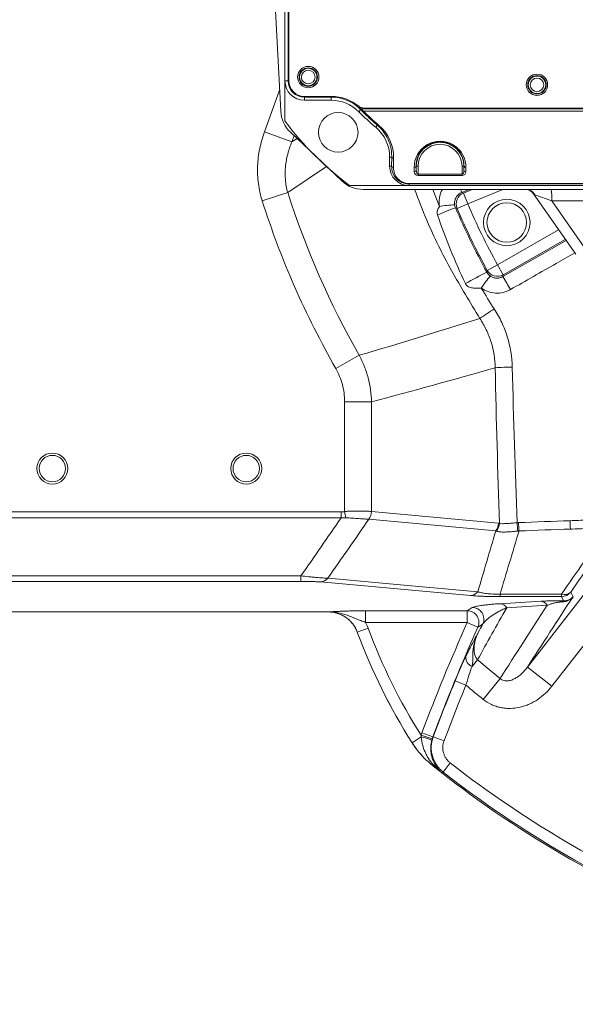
# Model space of a CAD drawing. Header units: millimetres. Extents: x 0 to 16820, y 0 to 11880.
# Tile 72 of 100: x 13528 to 13671, y 6054 to 6308. Entities that reach past the tile are written whole.
import ezdxf

# ---------------------------------------------------------------- set-up
doc = ezdxf.new("R2010")
doc.units = ezdxf.units.MM
doc.header["$LTSCALE"] = 20
doc.styles.add('SLDTEXTSTYLE0', font='TXT', dxfattribs={"width": 0.605})
doc.dimstyles.new('SLDDIMSTYLE1', dxfattribs={"dimtxt": 140, "dimasz": 100, "dimexe": 0, "dimexo": 0.0625, "dimgap": 35, "dimtad": 1, "dimtoh": 1, "dimdec": 4, "dimlfac": 20, "dimzin": 12, "dimdsep": 46, "dimtxsty": 'SLDTEXTSTYLE0', "dimsah": 1, "dimcen": 0.09, "dimadec": 1, "dimazin": 0, "dimtfac": 1, "dimtofl": 0, "dimtmove": 0, "dimatfit": 3, "dimfxl": 1, "dimfrac": 2, "dimtolj": 1, "dimtzin": 12, "dimarcsym": 0})

# ---------------------------------------------------------------- blocks, each defined once
blk = doc.blocks.new('*D14')
at = {"color": 7, "linetype": 'Continuous', "lineweight": 0}
for p, q in [((12765.91, 6330.23), (11016.65, 6330.23)), ((14847.06, 6330.23), (16596.31, 6330.23))]:
    blk.add_line(p, q, dxfattribs=at)
blk.add_arc((13806.48, 6330.23), 2759.83, 180, 0, dxfattribs=at)
for points in [[(11046.65, 6330.23), (11033.47, 6229.98), (11063.46, 6230.52)], [(16566.31, 6330.23), (16549.5, 6230.52), (16579.5, 6229.98)]]:
    blk.add_solid(points, dxfattribs=at)
at = {"color": 7, "linetype": 'Continuous', "lineweight": 0, "char_height": 140, "attachment_point": 1, "style": 'SLDTEXTSTYLE0'}
for s, insert in [('180°', (13639.62, 3750.87)), ('-', (13575.71, 3750.87))]:
    blk.add_mtext(s, dxfattribs=dict(at, insert=insert))

msp = doc.modelspace()

# ---------------------------------------------------------------- linework, layer by layer
at = {"color": 7, "linetype": 'Continuous', "lineweight": 0}
for p, q in [((13596.483798, 6363.2342175), (13596.483798, 6292.2342175)), ((13597.483798, 6363.2342175), (13597.483798, 6292.2342175)), ((13592.983798, 6330.2342175), (13595.3859608, 6284.3982219)), ((13596.483798, 6292.2342175), (13596.483798, 6281.9020336)), ((13601.483798, 6288.2342175), (13608.483798, 6288.2342175)), ((13601.483798, 6287.2342175), (13608.4178014, 6287.2342175)), ((13616.7904219, 6285.2342175), (13706.1492209, 6285.2342175)), ((13611.1275512, 6266.4312226), (13597.8681604, 6279.0139146)), ((13623.483798, 6272.6060994), (13623.483798, 6270.2342175)), ((13613.1516141, 6265.2342175), (13628.483798, 6265.2342175)), ((13708.328006, 6264.2342175), (13616.6343878, 6264.2342175)), ((13628.483798, 6265.2342175), (13699.483798, 6265.2342175)), ((13658.5154996, 6264.2308108), (13658.6408488, 6264.2306251)), ((13671.4979481, 6247.4984532), (13660.5475232, 6263.1372806)), ((13525.483798, 6155.2342175), (13607.6383598, 6155.2342175))]:
    msp.add_line(p, q, dxfattribs=at)
at = {"color": 8, "linetype": 'Continuous', "lineweight": 0}
for p, q in [((13597.2781558, 6292.2342175), (13597.2781558, 6363.2342175)), ((13597.2781558, 6292.2342175), (13596.483798, 6292.2342175)), ((13597.483798, 6292.2342175), (13597.2781558, 6292.2342175)), ((13591.2065857, 6279.1126482), (13595.1024754, 6289.8074453)), ((13601.483798, 6288.2342175), (13601.483798, 6288.0285753)), ((13608.4178014, 6288.0285753), (13601.483798, 6288.0285753)), ((13601.483798, 6288.0285753), (13601.483798, 6287.2342175)), ((13608.4178014, 6288.2342175), (13608.4178014, 6288.0285753)), ((13608.4178014, 6288.0285753), (13608.4178014, 6287.2342175)), ((13616.0197501, 6284.8267119), (13615.4932676, 6284.3008842)), ((13615.9730936, 6285.4088479), (13615.7443615, 6285.1613656)), ((13616.425711, 6284.4104944), (13616.0197501, 6284.8267119)), ((13616.0836797, 6285.0285753), (13616.0720528, 6284.9988878)), ((13616.0720528, 6284.9988878), (13706.8814348, 6284.9988878)), ((13616.0836797, 6285.3632511), (13616.0836797, 6285.0285753)), ((13706.8690082, 6285.0285753), (13616.0836797, 6285.0285753)), ((13616.3734695, 6284.7438316), (13616.7762201, 6284.413406)), ((13706.2089478, 6284.413406), (13616.7762201, 6284.413406)), ((13620.3139721, 6280.8063093), (13619.883798, 6280.2898485)), ((13591.2065857, 6279.1126482), (13598.2700623, 6276.5395722)), ((13598.8366263, 6278.0948748), (13598.2700623, 6276.5395722)), ((13598.2700623, 6276.5395722), (13599.5881711, 6277.3816855)), ((13624.0061048, 6272.6060994), (13623.483798, 6272.6060994)), ((13623.9647034, 6270.2342175), (13624.0061048, 6272.6060994)), ((13624.5060286, 6272.252546), (13624.4646273, 6269.8806641)), ((13607.2198508, 6270.1394918), (13597.1989637, 6263.4224119)), ((13623.9647034, 6270.2342175), (13623.483798, 6270.2342175)), ((13629.8244003, 6268.8208863), (13629.8059018, 6269.8806641)), ((13630.3243241, 6270.2342175), (13630.3058256, 6270.2342175)), ((13630.3058256, 6270.2342175), (13630.3243241, 6269.1744397)), ((13630.3243241, 6269.1744397), (13630.3243241, 6270.2342175)), ((13630.824248, 6270.2342175), (13630.3243241, 6270.2342175)), ((13630.824248, 6270.2342175), (13630.824248, 6268.1918921)), ((13642.6432719, 6270.2342175), (13642.1433481, 6270.2342175)), ((13642.1433481, 6268.1918921), (13642.1433481, 6270.2342175)), ((13642.6432719, 6270.2342175), (13642.6617704, 6270.2342175)), ((13642.6432719, 6269.1744397), (13642.6617704, 6270.2342175)), ((13642.6432719, 6270.2342175), (13642.6432719, 6269.1744397)), ((13643.1616943, 6269.8806641), (13643.1431958, 6268.8208863)), ((13630.824248, 6268.1918921), (13630.824248, 6267.8383387)), ((13630.824248, 6268.1918921), (13642.1433481, 6268.1918921)), ((13642.1433481, 6267.8383387), (13630.824248, 6267.8383387)), ((13642.1433481, 6267.8383387), (13642.1433481, 6268.1918921)), ((13628.483798, 6265.7900922), (13699.483798, 6265.7900922)), ((13628.483798, 6265.7900922), (13628.483798, 6265.6437217)), ((13628.483798, 6265.6437217), (13628.483798, 6265.2342175)), ((13699.483798, 6265.6437217), (13628.483798, 6265.6437217)), ((13634.5831164, 6264.2342175), (13636.3002702, 6259.8463425)), ((13643.9889427, 6264.2342175), (13642.0997928, 6263.460578)), ((13644.7648181, 6264.2342175), (13642.4861793, 6263.3020018)), ((13643.6205683, 6260.5291855), (13652.6768728, 6264.2342175)), ((13590.5989186, 6261.3154225), (13597.1989637, 6263.4224119)), ((13642.0997928, 6263.460578), (13642.4861793, 6263.3020018)), ((13642.4861793, 6263.3020018), (13643.6205683, 6260.5291855)), ((13660.9340544, 6262.8634305), (13660.5475232, 6263.1372806)), ((13665.287657, 6261.3242735), (13660.9340544, 6262.8634305)), ((13640.8663401, 6259.3503831), (13640.4629328, 6259.519914)), ((13643.6205683, 6260.5291855), (13640.8663401, 6259.3503831)), ((13679.4467059, 6261.3242735), (13665.287657, 6261.3242735)), ((13665.287657, 6261.3242735), (13673.8267909, 6249.1291265)), ((13667.0652346, 6253.8290241), (13651.286867, 6244.810944)), ((13652.6439082, 6241.7484318), (13668.9796026, 6251.0950233)), ((13652.7734763, 6242.2099171), (13668.7908448, 6251.3645973)), ((13651.286867, 6244.810944), (13648.6622857, 6243.3663257)), ((13651.286867, 6244.810944), (13652.7734763, 6242.2099171)), ((13652.7734763, 6242.2099171), (13652.6439082, 6241.7484318)), ((13609.5928887, 6218.0288197), (13615.6122491, 6221.4591696)), ((13611.8649959, 6181.129983), (13611.8649959, 6209.4529447)), ((13618.7931991, 6209.4529447), (13618.7931991, 6181.1668366)), ((13525.483798, 6181.0499326), (13610.9509712, 6181.0499326)), ((13610.9509712, 6181.0499326), (13610.9509712, 6179.53011)), ((13611.8649959, 6181.129983), (13612.1427839, 6179.4782277)), ((13618.8037736, 6181.1658153), (13651.5591354, 6178.1474427)), ((13610.9509712, 6179.53011), (13525.483798, 6179.53011)), ((13650.8526198, 6176.1509339), (13618.097258, 6179.1693065)), ((13659.0045276, 6140.9783315), (13686.2920494, 6176.1154749)), ((13692.6018112, 6171.215311), (13665.3142894, 6136.0781675)), ((13525.483798, 6164.5550307), (13600.6079617, 6164.5550307)), ((13600.6079617, 6163.1089149), (13525.483798, 6163.1089149)), ((13600.6079617, 6164.5550307), (13600.6079617, 6163.1089149)), ((13644.342373, 6159.4637332), (13605.6510039, 6162.9706202)), ((13670.1996455, 6160.359922), (13670.7797932, 6159.1748314)), ((13651.9493516, 6159.8607524), (13667.8334848, 6159.8607524)), ((13651.9493516, 6159.2015949), (13651.9493516, 6159.8607524)), ((13667.8334848, 6159.2015949), (13651.9493516, 6159.2015949)), ((13667.8334848, 6159.2015949), (13667.8334848, 6159.8607524)), ((13668.3570267, 6158.1321352), (13667.8334848, 6159.2015949)), ((13607.6383598, 6155.2342175), (13607.644093, 6155.242446)), ((13617.2708916, 6155.5404358), (13643.5151085, 6155.5404358)), ((13617.2708916, 6155.5404358), (13617.2708916, 6152.5445472)), ((13643.5151085, 6155.5404358), (13644.7996442, 6156.3722425)), ((13643.5151085, 6155.5404358), (13643.5151085, 6152.5445472)), ((13643.5151085, 6152.5445472), (13617.2708916, 6152.5445472)), ((13643.5151085, 6152.5445472), (13646.2503647, 6151.3223679)), ((13615.138601, 6150.0205474), (13615.1327674, 6150.0125909)), ((13615.138601, 6150.0205474), (13617.9490414, 6151.0582241)), ((13646.1598002, 6142.8695791), (13644.7288517, 6141.1972834)), ((13659.0045276, 6140.9783315), (13665.3142894, 6136.0781675)), ((13643.161471, 6136.3463729), (13640.3907017, 6137.4857525)), ((13651.9625017, 6138.0560164), (13647.6304774, 6132.6682759)), ((13629.2712461, 6121.4964855), (13631.6259855, 6122.9936321)), ((13631.6015948, 6123.4158784), (13634.4663272, 6122.5404025)), ((13631.8224006, 6124.0652273), (13634.627342, 6123.0127767)), ((13637.5146873, 6121.9839088), (13634.7098541, 6123.0366476)), ((13629.2651742, 6121.4906994), (13629.2712461, 6121.4964855)), ((13634.5078307, 6115.6538338), (13634.5015177, 6115.6483483)), ((13634.5078307, 6115.6538338), (13634.6746747, 6115.8620109)), ((13639.1127562, 6116.2966951), (13637.2667643, 6113.9371057))]:
    msp.add_line(p, q, dxfattribs=at)
at = {"color": 8, "linetype": 'Continuous', "lineweight": 0, "flags": 128}
for points in [[(13615.7323563, 6285.1320281), (13615.7394159, 6285.1492742), (13615.7443615, 6285.1613656)], [(13648.5401432, 6242.9168892), (13648.5809965, 6243.0673938), (13648.6622857, 6243.3663257)], [(13607.5173817, 6163.9388523), (13610.5176643, 6163.6669238), (13622.5187943, 6162.5792097), (13646.2088434, 6160.4320783)], [(13647.5317657, 6152.1471833), (13647.0491608, 6151.8368113), (13646.2503647, 6151.3223679)], [(13634.627342, 6123.0127767), (13634.6551472, 6123.0208204), (13634.7098541, 6123.0366476)], [(13637.2667643, 6113.9371057), (13637.2114583, 6113.9224064), (13637.0029009, 6113.8669894), (13636.8224937, 6113.8190696)]]:
    msp.add_lwpolyline(points, dxfattribs=at)
at = {"color": 7, "linetype": 'Continuous', "lineweight": 30}
for radius in [2513, 665]:
    msp.add_circle((13806.483798, 6330.2342175), radius, dxfattribs=at)
at = {"color": 7, "linetype": 'Continuous', "lineweight": 0}
for centre, radius in [((13602.483798, 6293.2342175), 2.75), ((13602.483798, 6293.2342175), 2.375), ((13661.483798, 6291.2342175), 2.75), ((13661.483798, 6291.2342175), 2.375), ((13610.2185564, 6278.9689759), 5.1), ((13653.6888102, 6255.7111226), 6), ((13653.6888102, 6255.7111226), 5.1), ((13536.483798, 6192.2342175), 4), ((13536.483798, 6192.2342175), 3.4), ((13586.483798, 6192.2342175), 4), ((13586.483798, 6192.2342175), 3.4)]:
    msp.add_circle(centre, radius, dxfattribs=at)
at = {"color": 8, "linetype": 'Continuous', "lineweight": 0}
for centre, radius in [((13602.483798, 6293.2342175), 2.2484223), ((13602.483798, 6293.2342175), 1.7484414), ((13661.483798, 6291.2342175), 2.2484223), ((13661.483798, 6291.2342175), 1.7484414)]:
    msp.add_circle(centre, radius, dxfattribs=at)
at = {"color": 7, "linetype": 'Continuous', "lineweight": 0}
for centre, radius, start, end in [((13601.483798, 6292.2342175), 5, 180, 270), ((13601.483798, 6292.2342175), 4, 180, 270), ((13608.4178014, 6277.2342175), 10, 44.964349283, 90), ((13608.483798, 6277.2342175), 11, 50.284862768, 90), ((13616.7904219, 6287.2342175), 2, 230.284862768, 270), ((13603.3749971, 6284.8169096), 8, 183, 226.5), ((13661.483798, 6330.2342175), 65, 224.964349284, 230.2081805), ((13661.483798, 6330.2342175), 81, 216.633461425, 233.366538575), ((13613.483798, 6272.6060994), 10, 0, 50.2081805), ((13628.483798, 6270.2342175), 5, 180, 270), ((13616.6343878, 6272.2342175), 8, 226.5, 270), ((13755.8457508, 6201.9727322), 150, 200.267337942, 212.44887831), ((13806.483798, 6330.2342175), 275, 231.289173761, 248.096399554)]:
    msp.add_arc(centre, radius, start, end, dxfattribs=at)
at = {"color": 8, "linetype": 'Continuous', "lineweight": 0}
for centre, radius, start, end in [((13601.483798, 6292.2342175), 4.2056422, 180, 270), ((13608.4178014, 6277.2342175), 10.7943578, 47.254756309, 90), ((13616.0721143, 6285.4989686), 0.5000809, 227.202746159, 269.992949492), ((13616.0837411, 6285.5286561), 0.5000808, 227.261795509, 269.9929608), ((13616.2723139, 6285.1083644), 0.3783076, 228.116743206, 285.509007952), ((13616.5987898, 6284.6738827), 0.3151661, 236.690132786, 304.261721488), ((13620.4505848, 6281.0660734), 0.2934969, 242.259638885, 308.657937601), ((13636.483798, 6270.2342175), 6.1594739, 0, 180), ((13636.483798, 6270.2342175), 5.6595501, 0, 180), ((13624.4490281, 6272.7021698), 0.4532225, 192.237933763, 277.225058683), ((13624.4076268, 6270.3302879), 0.4532225, 192.237933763, 277.225058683), ((13629.8629023, 6270.3302879), 0.4532225, 262.774941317, 347.762066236), ((13643.1046938, 6270.3302879), 0.4532225, 192.237933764, 277.225058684), ((13629.8814008, 6269.2705101), 0.4532225, 262.774941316, 347.762066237), ((13630.824248, 6268.8383387), 1, 181, 270), ((13642.1433481, 6268.8383387), 1, 270, 359), ((13643.0861953, 6269.2705101), 0.4532225, 192.237933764, 277.225058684), ((13611.7198403, 6252.0213391), 32.4622504, 20.633316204, 22.099604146), ((13658.5678019, 6261.5070806), 2.727423, 29.821590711, 89.170283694), ((13648.4067875, 6262.0359893), 16.8958662, 357.585777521, 7.475630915), ((13806.483798, 6330.2342175), 219.6905989, 197.705092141, 209.678215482), ((13643.6333241, 6260.5239567), 3.0055741, 112.437316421, 202.98348039), ((13806.483798, 6330.2342175), 226.6188022, 197.705092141, 209.678215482), ((13662.0443756, 6199.5239179), 63.7595344, 109.784404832, 114.273422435), ((13642.4691128, 6221.8511583), 38.4927089, 93.305024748, 99.221989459), ((13806.483798, 6330.2342175), 180.1489949, 203.170796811, 208.829203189), ((13806.483798, 6330.2342175), 177.1531063, 203.170796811, 208.829203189), ((13702.9098554, 6135.986255), 119.9592687, 116.951413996, 119.948102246), ((13707.8043547, 6196.2516429), 74.1225677, 141.979954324, 144.966357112), ((13651.2905998, 6244.8242148), 3.0055741, 209.01651961, 299.562683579), ((13602.1982683, 6209.3865845), 59.9337279, 28.956860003, 32.680951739), ((13713.4255254, 6134.3248216), 117.3922899, 122.436131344, 124.612443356), ((13656.290932, 6142.1143771), 76.313862, 90.896331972, 94.20766102), ((13615.4523524, 6181.2321029), 3.3414841, 321.887197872, 358.880820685), ((13615.468161, 6181.2229432), 3.3361018, 322.005940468, 359.018809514), ((13648.2235228, 6178.2045707), 3.3361018, 322.005940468, 359.018809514), ((13648.4238005, 6178.2374939), 3.3714398, 320.369992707, 357.964515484), ((13698.36396, 6181.3367303), 42.1312969, 184.203208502, 187.128733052), ((13701.0227981, 6179.9042441), 44.3339025, 182.111564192, 184.87253861), ((13721.2232272, 6180.3995032), 51.2438721, 181.815616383, 184.238596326), ((13605.5243149, 6165.4977716), 2.530325, 272.869899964, 321.968509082), ((13644.2156753, 6161.9909102), 2.5303509, 272.870068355, 321.971479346), ((13668.6169949, 6162.0043774), 2.282327, 249.922284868, 313.902817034), ((13667.8292675, 6162.2060984), 3.0045065, 270.080424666, 322.086645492), ((13662.3160882, 6155.8725922), 2.125548, 30.7909668, 84.365833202), ((13668.5282199, 6157.5417219), 0.6147316, 106.169771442, 153.070942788), ((13643.498077, 6152.5335029), 3.0069811, 336.248265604, 89.675475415), ((13644.7825462, 6153.3652975), 3.0069935, 336.102999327, 89.674211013), ((13651.7872585, 6155.1740978), 2.2018566, 30.622233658, 84.692333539), ((14102.4724335, 5947.4711981), 502.6896704, 155.92374102, 159.433254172), ((13755.8457508, 6201.9727322), 149.9917716, 200.265258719, 212.448257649), ((13755.8457508, 6201.9727322), 146.995883, 200.265258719, 212.304269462), ((14102.4724335, 5947.4711981), 499.6937818, 155.92374102, 159.433254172), ((13645.6417863, 6143.5509197), 2.5244907, 176.228518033, 248.79959251), ((13806.483798, 6330.2342175), 246.5954015, 229.447088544, 231.198903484), ((14102.4724335, 5947.4711981), 499.6249171, 157.646840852, 159.427367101), ((14102.4724335, 5947.4711981), 496.6290285, 157.646840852, 159.427367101), ((13806.483798, 6330.2342175), 253.5087351, 229.890733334, 231.198903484), ((13628.2548427, 6107.1828321), 16.1661993, 67.8218441, 77.963760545), ((13806.483798, 6330.2342175), 274.9917716, 231.289485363, 231.904893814), ((13634.4927353, 6114.6377087), 1.237747, 42.931132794, 81.547326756), ((13806.483798, 6330.2342175), 271.6290285, 231.962645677, 248.037354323), ((13806.483798, 6330.2342175), 274.6249171, 231.962645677, 248.037354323)]:
    msp.add_arc(centre, radius, start, end, dxfattribs=at)
for centre, major_axis, ratio, start_param, end_param in [((13661.483798, 6328.7811511), (0, 62.9910589), 0.9998476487, 2.3523032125, 2.4358469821), ((13613.483798, 6272.4449984), (0, 11.0255899), 0.9998476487, 4.694933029, 5.5774396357), ((13636.483798, 6269.9972628), (0, 6.6799315), 0.9998476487, 4.694933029, 7.8714375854), ((13628.483798, 6269.8104879), (0, 4.0203957), 0.9998476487, 1.5533403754, 3.1415926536), ((13630.824248, 6269.1918921), (0, 1), 0.5, 1.5882496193, 3.1415926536), ((13642.1433481, 6269.1918921), (0, 1), 0.5, 3.1415926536, 4.6949356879), ((14635.6680101, 7328.2263024), (1165.1605894, 1499.2268484), 0.0413286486, 2.4778981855, 2.4958313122), ((14638.0341708, 7326.388741), (1165.1655646, 1496.2245281), 0.0413490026, 2.4779785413, 2.495911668)]:
    msp.add_ellipse(centre, major_axis=major_axis, ratio=ratio, start_param=start_param, end_param=end_param, dxfattribs=at)
for points, knots in [([(13616.0197501, 6284.8267119), (13615.9356868, 6284.9132807), (13615.7730838, 6285.0807301), (13615.7456212, 6285.1153204), (13615.7323563, 6285.1320281)], [0, 0, 0, 0, 0.5169851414, 1, 1, 1, 1]), ([(13616.0720528, 6284.9988878), (13616.0868604, 6284.9843343), (13616.1181118, 6284.9536193), (13616.2854303, 6284.8161597), (13616.3734695, 6284.7438316)], [0, 0, 0, 0, 0.4738225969, 1, 1, 1, 1]), ([(13620.3139721, 6280.8063093), (13620.1017195, 6280.988753), (13619.0401972, 6281.9011948), (13617.7392754, 6283.1016339), (13616.6955626, 6284.1416092), (13616.425711, 6284.4104944)], [0, 0, 0, 0, 0.1563359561, 0.7818710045, 1, 1, 1, 1]), ([(13624.0061048, 6272.6060994), (13624.0055473, 6272.8363226), (13624.0027509, 6273.9911774), (13623.657296, 6275.8620284), (13622.6458755, 6278.1426599), (13621.4946024, 6279.7312138), (13620.5810086, 6280.5631428), (13620.3139721, 6280.8063093)], [0, 0, 0, 0, 0.0790178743, 0.3963726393, 0.6420394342, 0.8953708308, 1, 1, 1, 1]), ([(13590.5989186, 6261.3154225), (13590.13448, 6262.7702544), (13589.8122265, 6264.2425063), (13589.4252166, 6267.2185575), (13589.3606651, 6268.722382), (13589.453058, 6271.0013011), (13589.5156899, 6271.7617828), (13589.7000149, 6273.264248), (13589.8218028, 6274.0092626), (13590.2720892, 6276.2264821), (13590.6850514, 6277.6809591), (13591.2065857, 6279.1126482)], [0, 0, 0, 0, 0.25, 0.25, 0.5, 0.5, 0.625, 0.625, 0.75, 0.75, 1, 1, 1, 1]), ([(13598.2700623, 6276.5395722), (13597.8366318, 6275.5057459), (13597.4766777, 6274.4516312), (13597.0567389, 6272.8373294), (13596.9368418, 6272.293684), (13596.7401195, 6271.1945016), (13596.6631353, 6270.6372971), (13596.5039319, 6268.9574682), (13596.4938985, 6267.842355), (13596.6349464, 6266.1774403), (13596.7081012, 6265.6237674), (13596.9105471, 6264.5192108), (13597.0404566, 6263.9665827), (13597.1989637, 6263.4224119)], [0, 0, 0, 0, 0.25, 0.25, 0.375, 0.375, 0.5, 0.5, 0.75, 0.75, 0.875, 0.875, 1, 1, 1, 1]), ([(13642.6617704, 6270.2342175), (13642.658504, 6270.4608127), (13642.6486898, 6271.1416213), (13642.4073075, 6272.2834944), (13641.7452367, 6273.7439246), (13640.6152373, 6275.0813976), (13639.063002, 6276.0485194), (13637.4644655, 6276.5208504), (13635.9035138, 6276.566119), (13634.332214, 6276.2163018), (13632.733143, 6275.3898855), (13631.5324014, 6274.1749235), (13630.7723352, 6272.8243759), (13630.3624061, 6271.5536477), (13630.3248763, 6270.6784706), (13630.3058256, 6270.2342175)], [0, 0, 0, 0, 0.04087467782, 0.12280854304, 0.20697431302, 0.31543152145, 0.39655849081, 0.46067963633, 0.52510268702, 0.58328297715, 0.65993079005, 0.76677833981, 0.84230218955, 0.91995021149, 1, 1, 1, 1]), ([(13628.483798, 6265.6437217), (13628.1456741, 6265.6664129), (13627.3793049, 6265.7178433), (13626.1968493, 6266.1912409), (13625.0269135, 6267.1124321), (13624.1270465, 6268.5223424), (13624.020465, 6269.6462228), (13623.9647034, 6270.2342175)], [0, 0, 0, 0, 0.120281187, 0.2726213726, 0.4654791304, 0.7203479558, 1, 1, 1, 1]), ([(13646.7440636, 6230.9402054), (13644.2522314, 6235.0325508), (13639.2542099, 6243.2408203), (13633.6754604, 6254.4136659), (13630.9214513, 6261.573007), (13629.897754, 6264.2342175)], [0, 0, 0, 0, 0.3844976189, 0.7712105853, 1, 1, 1, 1]), ([(13636.3002702, 6259.8463425), (13636.2770321, 6260.5522556), (13636.2282417, 6262.0343884), (13636.627824, 6263.5968062), (13637.1313161, 6264.2194328), (13637.143272, 6264.2342175)], [0, 0, 0, 0, 0.4702911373, 0.9874216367, 1, 1, 1, 1]), ([(13642.0997928, 6263.460578), (13641.7909965, 6263.3358157), (13641.5105702, 6263.1648963), (13641.0067246, 6262.730359), (13640.7958145, 6262.4771158), (13640.4603695, 6261.9027991), (13640.3430523, 6261.593524), (13640.2460266, 6261.104149), (13640.2275132, 6260.9384886), (13640.2181398, 6260.6092432), (13640.2270512, 6260.4445705), (13640.2499473, 6260.2798448)], [0, 0, 0, 0, 0.25, 0.25, 0.5, 0.5, 0.75, 0.75, 0.875, 0.875, 1, 1, 1, 1]), ([(13635.8333701, 6257.646731), (13635.769222, 6257.8321522), (13635.7435409, 6258.0228634), (13635.7499436, 6258.4124583), (13635.7816445, 6258.6023309), (13635.8811753, 6258.9742214), (13635.9497711, 6259.1570372), (13636.1092174, 6259.5090321), (13636.2005171, 6259.6796155), (13636.3002702, 6259.8463425)], [0, 0, 0, 0, 0.25, 0.25, 0.5, 0.5, 0.75, 0.75, 1, 1, 1, 1]), ([(13640.2499473, 6260.2798448), (13640.2682615, 6260.1480837), (13640.2957157, 6260.01929), (13640.3669713, 6259.7662474), (13640.410802, 6259.6420114), (13640.4629328, 6259.519914)], [0, 0, 0, 0, 0.5, 0.5, 1, 1, 1, 1]), ([(13671.2331539, 6247.8766185), (13669.6372525, 6246.966201), (13664.1046843, 6243.8100244), (13658.5743955, 6240.6511995), (13654.6393506, 6238.4035559)], [0, 0, 0, 0, 0.2884558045, 1, 1, 1, 1]), ([(13648.5401432, 6242.9168892), (13648.6510216, 6242.7136607), (13648.7781607, 6242.5299587), (13648.9923059, 6242.2790492), (13649.0675689, 6242.199696), (13649.2291897, 6242.0480175), (13649.3153303, 6241.9757181), (13649.4109437, 6241.9064847)], [0, 0, 0, 0, 0.5, 0.5, 0.75, 0.75, 1, 1, 1, 1]), ([(13649.4109437, 6241.9064847), (13649.525972, 6241.8231931), (13649.6465144, 6241.7484215), (13649.8987608, 6241.616128), (13650.0316501, 6241.558267), (13650.4364948, 6241.4161785), (13650.7158781, 6241.3614044), (13651.2914288, 6241.3338308), (13651.5739197, 6241.3615596), (13651.99003, 6241.4632672), (13652.1273598, 6241.5075187), (13652.3918087, 6241.6140849), (13652.5199283, 6241.6766001), (13652.6439082, 6241.7484318)], [0, 0, 0, 0, 0.125, 0.125, 0.25, 0.25, 0.5, 0.5, 0.75, 0.75, 0.875, 0.875, 1, 1, 1, 1]), ([(13647.1116763, 6238.8022459), (13646.7263561, 6238.7611819), (13646.34572, 6238.7362571), (13645.5917147, 6238.7328761), (13645.2143895, 6238.7545519), (13644.6726602, 6238.8436158), (13644.4957741, 6238.8827019), (13644.1493321, 6238.9874659), (13643.9780977, 6239.0537846), (13643.6533773, 6239.2245401), (13643.4974803, 6239.3306167), (13643.2251251, 6239.5923459), (13643.1076489, 6239.7511148), (13643.0243458, 6239.9283152)], [0, 0, 0, 0, 0.25, 0.25, 0.5, 0.5, 0.625, 0.625, 0.75, 0.75, 0.875, 0.875, 1, 1, 1, 1]), ([(13654.6393506, 6238.4035559), (13654.3486863, 6238.2374895), (13654.0486032, 6238.0936954), (13653.4299624, 6237.8497915), (13653.1091046, 6237.7492523), (13652.1384552, 6237.5201784), (13651.4808204, 6237.4609481), (13650.1440658, 6237.53309), (13649.4960361, 6237.6629388), (13648.5561283, 6237.9944556), (13648.2476538, 6238.1288486), (13647.6609299, 6238.4358306), (13647.3800834, 6238.6091731), (13647.1116763, 6238.8022459)], [0, 0, 0, 0, 0.125, 0.125, 0.25, 0.25, 0.5, 0.5, 0.75, 0.75, 0.875, 0.875, 1, 1, 1, 1]), ([(13650.4610989, 6233.4027238), (13651.1829718, 6232.2816801), (13651.8252834, 6231.1204867), (13652.6680031, 6229.3177767), (13652.9287338, 6228.7066942), (13653.4089545, 6227.463726), (13653.6268527, 6226.8357628), (13654.602388, 6223.6786165), (13655.0286499, 6221.0836472), (13655.0971309, 6218.4189011)], [0, 0, 0, 0, 0.25, 0.25, 0.375, 0.375, 0.5, 0.5, 1, 1, 1, 1]), ([(13650.6916658, 6218.2225486), (13650.6601279, 6220.4912507), (13650.3115013, 6222.6987307), (13649.3137785, 6225.918033), (13648.898223, 6226.9796543), (13647.927375, 6229.0151329), (13647.3706686, 6229.9958356), (13646.7440636, 6230.9402054)], [0, 0, 0, 0, 0.5, 0.5, 0.75, 0.75, 1, 1, 1, 1]), ([(13615.6122491, 6221.4591696), (13616.1156132, 6220.5361704), (13616.5613869, 6219.5875428), (13617.1435325, 6218.1261017), (13617.3234825, 6217.6314114), (13617.6522558, 6216.6345368), (13617.800844, 6216.1333295), (13618.4663661, 6213.613719), (13618.7539096, 6211.5550959), (13618.7931991, 6209.4529447)], [0, 0, 0, 0, 0.25, 0.25, 0.375, 0.375, 0.5, 0.5, 1, 1, 1, 1]), ([(13611.8649959, 6209.4529447), (13611.8649959, 6210.9589118), (13611.674362, 6212.4324825), (13611.1037486, 6214.5944626), (13610.8638279, 6215.3108261), (13610.2947115, 6216.7001216), (13609.9657738, 6217.3745045), (13609.5928887, 6218.0288197)], [0, 0, 0, 0, 0.5, 0.5, 0.75, 0.75, 1, 1, 1, 1]), ([(13611.8649959, 6209.4529447), (13612.5316625, 6209.4529447), (13613.2214249, 6209.4529447), (13614.5790976, 6209.4529447), (13615.2461937, 6209.4529447), (13616.483798, 6209.4529447), (13617.0535367, 6209.4529447), (13618.0416779, 6209.4529447), (13618.4598658, 6209.4529447), (13618.7931991, 6209.4529447)], [0, 0, 0, 0, 0.25, 0.25, 0.5, 0.5, 0.75, 0.75, 1, 1, 1, 1]), ([(13611.8649959, 6181.129983), (13612.0384956, 6181.1482195), (13612.214514, 6181.1642456), (13612.5622846, 6181.1917915), (13612.7355814, 6181.2034727), (13613.2536425, 6181.233342), (13613.5974946, 6181.2464259), (13614.6152458, 6181.2716385), (13615.2565295, 6181.2701647), (13616.1636468, 6181.2584698), (13616.4577184, 6181.2527625), (13617.0106882, 6181.239545), (13617.2717043, 6181.2320118), (13617.7631382, 6181.2157164), (13617.9937687, 6181.2069442), (13618.31517, 6181.192729), (13618.4174862, 6181.1878399), (13618.612542, 6181.1776691), (13618.7060148, 6181.1723412), (13618.7931991, 6181.1668366)], [0, 0, 0, 0, 0.0625, 0.0625, 0.125, 0.125, 0.25, 0.25, 0.5, 0.5, 0.625, 0.625, 0.75, 0.75, 0.875, 0.875, 0.9375, 0.9375, 1, 1, 1, 1]), ([(13618.0814226, 6179.1696998), (13617.7589378, 6179.1788451), (13617.3783296, 6179.1953972), (13616.7422555, 6179.233701), (13616.518969, 6179.2486194), (13616.0495885, 6179.2821993), (13615.8020753, 6179.3009828), (13615.0365643, 6179.3599028), (13614.4958665, 6179.4034395), (13613.6348108, 6179.4546518), (13613.3412409, 6179.469029), (13612.7482939, 6179.4853911), (13612.4477844, 6179.4875453), (13612.1427839, 6179.4782277)], [0, 0, 0, 0, 0.25, 0.25, 0.375, 0.375, 0.5, 0.5, 0.75, 0.75, 0.875, 0.875, 1, 1, 1, 1]), ([(13651.793113, 6178.1177456), (13652.0206483, 6178.0419394), (13652.2966847, 6178.0140359), (13652.784472, 6178.0054382), (13652.9602523, 6178.0084584), (13653.3256288, 6178.0214948), (13653.516481, 6178.0314695), (13653.9145031, 6178.0553168), (13654.1231274, 6178.0693034), (13654.5504213, 6178.0993223), (13654.7675571, 6178.1152332), (13655.2086029, 6178.1487553), (13655.4325134, 6178.1663628), (13655.8871984, 6178.2047162), (13656.1172263, 6178.2254135), (13656.3459805, 6178.2487571)], [0, 0, 0, 0, 0.25, 0.25, 0.375, 0.375, 0.5, 0.5, 0.625, 0.625, 0.75, 0.75, 0.875, 0.875, 1, 1, 1, 1]), ([(13656.5583452, 6176.1082741), (13656.2702579, 6176.072412), (13655.9788008, 6176.0408623), (13655.4021072, 6175.9854224), (13655.1179729, 6175.9615787), (13654.5581722, 6175.9203821), (13654.2813918, 6175.9029725), (13653.7419236, 6175.8754078), (13653.4840279, 6175.8655057), (13652.9965719, 6175.8545708), (13652.7659305, 6175.8534803), (13652.3300918, 6175.8624686), (13652.1237437, 6175.8727731), (13651.564149, 6175.9242347), (13651.2616389, 6175.9852815), (13651.0204137, 6176.087097)], [0, 0, 0, 0, 0.125, 0.125, 0.25, 0.25, 0.375, 0.375, 0.5, 0.5, 0.625, 0.625, 0.75, 0.75, 1, 1, 1, 1]), ([(13600.6079617, 6164.5550307), (13601.3000766, 6164.4698287), (13601.9773313, 6164.3911074), (13602.9690031, 6164.2835394), (13603.2966598, 6164.2493325), (13603.9379089, 6164.1852842), (13604.2483694, 6164.1557454), (13604.8486587, 6164.1017073), (13605.1384909, 6164.077207), (13605.696536, 6164.0334824), (13605.9642477, 6164.0143289), (13606.7129426, 6163.9664391), (13607.1478158, 6163.9465364), (13607.5173817, 6163.9388523)], [0, 0, 0, 0, 0.25, 0.25, 0.375, 0.375, 0.5, 0.5, 0.625, 0.625, 0.75, 0.75, 1, 1, 1, 1]), ([(13605.6510039, 6162.9706202), (13605.3992699, 6162.9934367), (13605.0916024, 6163.0136922), (13604.5469042, 6163.0402661), (13604.3493879, 6163.0485461), (13603.9375463, 6163.063349), (13603.7231171, 6163.069906), (13603.056253, 6163.0872369), (13602.574796, 6163.095696), (13601.6036689, 6163.106447), (13601.109477, 6163.1089149), (13600.6079617, 6163.1089149)], [0, 0, 0, 0, 0.25, 0.25, 0.375, 0.375, 0.5, 0.5, 0.75, 0.75, 1, 1, 1, 1]), ([(13646.2088434, 6160.4320783), (13646.4768861, 6160.3422268), (13646.7880923, 6160.2568577), (13647.3318248, 6160.1413545), (13647.5262852, 6160.1048491), (13647.9474094, 6160.0367009), (13648.1761278, 6160.0048176), (13648.6641437, 6159.9484438), (13648.9214374, 6159.9241064), (13649.4661867, 6159.8841726), (13649.7554392, 6159.8685084), (13650.3615807, 6159.847739), (13650.6710093, 6159.8428373), (13651.3023153, 6159.8437736), (13651.6263291, 6159.8497164), (13651.9493516, 6159.8607524)], [0, 0, 0, 0, 0.25, 0.25, 0.375, 0.375, 0.5, 0.5, 0.625, 0.625, 0.75, 0.75, 0.875, 0.875, 1, 1, 1, 1]), ([(13651.9493516, 6159.2015949), (13651.1447893, 6159.2015949), (13650.3613478, 6159.2079866), (13649.2188994, 6159.2274743), (13648.8474874, 6159.2355905), (13648.1393193, 6159.2544515), (13647.7997526, 6159.2652422), (13647.1475019, 6159.2893428), (13646.8347803, 6159.3026859), (13646.2503406, 6159.3308982), (13645.9760957, 6159.3458533), (13645.2001272, 6159.3929276), (13644.7428544, 6159.4274346), (13644.342373, 6159.4637332)], [0, 0, 0, 0, 0.25, 0.25, 0.375, 0.375, 0.5, 0.5, 0.625, 0.625, 0.75, 0.75, 1, 1, 1, 1]), ([(13662.5247668, 6157.9878718), (13662.9071859, 6158.0097615), (13663.3075909, 6158.0305157), (13664.1585136, 6158.0688608), (13664.6082754, 6158.0864994), (13665.34448, 6158.109071), (13665.5992188, 6158.1158817), (13666.1228614, 6158.1273307), (13666.3956359, 6158.1320448), (13666.9509225, 6158.138382), (13667.2308345, 6158.1400022), (13667.7964597, 6158.1392831), (13668.0836789, 6158.1368476), (13668.3570267, 6158.1321352)], [0, 0, 0, 0, 0.25, 0.25, 0.5, 0.5, 0.625, 0.625, 0.75, 0.75, 0.875, 0.875, 1, 1, 1, 1]), ([(13667.9801448, 6157.8201259), (13667.8745763, 6157.8217873), (13667.7651967, 6157.8192861), (13667.5446778, 6157.807379), (13667.4376128, 6157.7982947), (13667.1229198, 6157.7646741), (13666.9215752, 6157.7336715), (13666.5489748, 6157.6663567), (13666.375631, 6157.6297556), (13666.0436802, 6157.5532176), (13665.8853927, 6157.5132216), (13665.432216, 6157.3915421), (13665.1554189, 6157.3075005), (13664.6294421, 6157.1362761), (13664.3808424, 6157.049025), (13664.1420203, 6156.9606761)], [0, 0, 0, 0, 0.0625, 0.0625, 0.125, 0.125, 0.25, 0.25, 0.375, 0.375, 0.5, 0.5, 0.75, 0.75, 1, 1, 1, 1]), ([(13667.9801448, 6157.8201259), (13668.251591, 6157.8158537), (13668.5177344, 6157.8455873), (13669.0385934, 6157.9660553), (13669.295956, 6158.0586066), (13669.7761815, 6158.2950206), (13670.0011227, 6158.4386831), (13670.3153065, 6158.690892), (13670.4159582, 6158.7810967), (13670.6059274, 6158.9707519), (13670.6966407, 6159.0717498), (13670.7797932, 6159.1748314)], [0, 0, 0, 0, 0.25, 0.25, 0.5, 0.5, 0.75, 0.75, 0.875, 0.875, 1, 1, 1, 1]), ([(13668.3570267, 6158.1321352), (13668.6008044, 6158.1234848), (13668.8374299, 6158.1430232), (13669.2945817, 6158.231625), (13669.5165795, 6158.3016605), (13669.9295384, 6158.4838098), (13670.1218783, 6158.5958416), (13670.4769962, 6158.8590319), (13670.6394077, 6159.0107677), (13670.7797932, 6159.1748314)], [0, 0, 0, 0, 0.25, 0.25, 0.5, 0.5, 0.75, 0.75, 1, 1, 1, 1]), ([(13617.2708916, 6155.5404358), (13616.2981994, 6155.5404358), (13615.358406, 6155.5311662), (13613.987913, 6155.5062178), (13613.5442768, 6155.4961228), (13612.6924802, 6155.4732553), (13612.2819413, 6155.4604347), (13611.4865171, 6155.4324772), (13611.100596, 6155.4172902), (13610.3547996, 6155.3852526), (13609.9961504, 6155.368467), (13609.2990198, 6155.3338102), (13608.960556, 6155.3159382), (13608.4617751, 6155.2886504), (13608.296999, 6155.2794746), (13607.9693511, 6155.2610205), (13607.8054209, 6155.2516806), (13607.644093, 6155.242446)], [0, 0, 0, 0, 0.25, 0.25, 0.375, 0.375, 0.5, 0.5, 0.625, 0.625, 0.75, 0.75, 0.875, 0.875, 0.9375, 0.9375, 1, 1, 1, 1]), ([(13617.2708916, 6152.5445472), (13616.8535744, 6152.6875176), (13616.4447847, 6152.8372378), (13615.6382041, 6153.1468534), (13615.2396462, 6153.3069841), (13614.0579289, 6153.7859126), (13613.2858856, 6154.1033265), (13611.7126798, 6154.6516402), (13610.9167216, 6154.8793837), (13609.7044426, 6155.1060795), (13609.2971084, 6155.1629343), (13608.6809791, 6155.2168715), (13608.4747533, 6155.2296365), (13608.060608, 6155.244293), (13607.8509646, 6155.2461504), (13607.644093, 6155.242446)], [0, 0, 0, 0, 0.125, 0.125, 0.25, 0.25, 0.5, 0.5, 0.75, 0.75, 0.875, 0.875, 0.9375, 0.9375, 1, 1, 1, 1]), ([(13615.138601, 6150.0205474), (13614.8560551, 6150.7874797), (13614.4657814, 6151.492749), (13613.7205816, 6152.4591901), (13613.446766, 6152.762819), (13612.8627752, 6153.3192772), (13612.5508202, 6153.5744969), (13611.8864458, 6154.038289), (13611.5322986, 6154.2471181), (13610.80673, 6154.6034471), (13610.432685, 6154.7531004), (13609.662136, 6154.9955422), (13609.2627448, 6155.0886204), (13608.4582086, 6155.2118935), (13608.0527593, 6155.2427379), (13607.644093, 6155.242446)], [0, 0, 0, 0, 0.25, 0.25, 0.375, 0.375, 0.5, 0.5, 0.625, 0.625, 0.75, 0.75, 0.875, 0.875, 1, 1, 1, 1]), ([(13644.7996442, 6156.3722425), (13644.9393388, 6156.4625756), (13645.2131712, 6156.5511226), (13645.9653618, 6156.7254934), (13646.4450832, 6156.811299), (13647.3234321, 6156.9378934), (13647.6436214, 6156.9798003), (13648.3418406, 6157.0625268), (13648.7173058, 6157.1030614), (13649.5286142, 6157.1822325), (13649.9642431, 6157.2208756), (13650.9118696, 6157.2957608), (13651.423088, 6157.3320274), (13651.9909386, 6157.3665136)], [0, 0, 0, 0, 0.25, 0.25, 0.5, 0.5, 0.625, 0.625, 0.75, 0.75, 0.875, 0.875, 1, 1, 1, 1]), ([(13653.6820539, 6156.2956693), (13653.2603943, 6156.1289531), (13652.8770566, 6155.9603329), (13652.1577052, 6155.6207898), (13651.8223726, 6155.4498313), (13650.8715801, 6154.9342929), (13650.3096449, 6154.5864388), (13649.3069386, 6153.8911853), (13648.8654954, 6153.5431103), (13648.1013384, 6152.8458689), (13647.7774644, 6152.4961307), (13647.5317657, 6152.1471833)], [0, 0, 0, 0, 0.125, 0.125, 0.25, 0.25, 0.5, 0.5, 0.75, 0.75, 1, 1, 1, 1]), ([(13643.1227629, 6143.7169737), (13643.2828611, 6144.0567016), (13643.4383555, 6144.3817838), (13643.7374125, 6144.9983163), (13643.8814645, 6145.2908016), (13644.3003859, 6146.1302683), (13644.5626018, 6146.6406437), (13645.0738826, 6147.6228429), (13645.3229706, 6148.094748), (13645.6951138, 6148.7955071), (13645.8188051, 6149.0276246), (13646.0042512, 6149.3747456), (13646.0660494, 6149.4902715), (13646.1896707, 6149.7211101), (13646.2511898, 6149.8358563), (13646.3133858, 6149.9517517)], [0, 0, 0, 0, 0.125, 0.125, 0.25, 0.25, 0.5, 0.5, 0.75, 0.75, 0.875, 0.875, 0.9375, 0.9375, 1, 1, 1, 1]), ([(13644.7288517, 6141.1972834), (13644.8088315, 6141.5709971), (13644.8654793, 6141.9359253), (13644.9289125, 6142.6623097), (13644.9355866, 6143.0255268), (13644.9362792, 6143.7633255), (13644.932538, 6144.1373776), (13644.9537491, 6144.8895777), (13644.9783365, 6145.267003), (13645.107103, 6146.3910145), (13645.2656123, 6147.1321058), (13645.5952548, 6148.2138344), (13645.7202028, 6148.5695208), (13645.9970223, 6149.2693179), (13646.1481275, 6149.6119132), (13646.3133858, 6149.9517517)], [0, 0, 0, 0, 0.125, 0.125, 0.25, 0.25, 0.375, 0.375, 0.5, 0.5, 0.75, 0.75, 0.875, 0.875, 1, 1, 1, 1]), ([(13646.3133858, 6149.9517517), (13646.0525318, 6149.408721), (13645.830642, 6148.8475016), (13645.4791416, 6147.6899098), (13645.3502155, 6147.0989322), (13645.253368, 6146.1874794), (13645.2374856, 6145.877634), (13645.2493377, 6145.2570755), (13645.2765791, 6144.9466615), (13645.3909774, 6144.3254692), (13645.479385, 6144.0109995), (13645.7429077, 6143.4117512), (13645.921077, 6143.1204166), (13646.1598002, 6142.8695791)], [0, 0, 0, 0, 0.25, 0.25, 0.5, 0.5, 0.625, 0.625, 0.75, 0.75, 0.875, 0.875, 1, 1, 1, 1]), ([(13640.3907017, 6137.4857525), (13640.6218269, 6138.047808), (13640.8538181, 6138.6028736), (13641.2030168, 6139.4251713), (13641.3196182, 6139.6975463), (13641.5532077, 6140.2387884), (13641.670649, 6140.5086813), (13642.2514989, 6141.8325493), (13642.6977754, 6142.8151518), (13643.1227629, 6143.7169737)], [0, 0, 0, 0, 0.25, 0.25, 0.375, 0.375, 0.5, 0.5, 1, 1, 1, 1]), ([(13644.7288517, 6141.1972834), (13644.4746552, 6140.4909747), (13644.2134855, 6139.7229993), (13643.8138491, 6138.4863948), (13643.6804685, 6138.06334), (13643.4185137, 6137.2122238), (13643.2891622, 6136.781766), (13643.161471, 6136.3463729)], [0, 0, 0, 0, 0.5, 0.5, 0.75, 0.75, 1, 1, 1, 1]), ([(13651.9625017, 6138.0560164), (13652.1081921, 6137.9255293), (13652.2674774, 6137.8154615), (13652.6133555, 6137.6363407), (13652.797024, 6137.5693581), (13653.3584495, 6137.4339415), (13653.7334357, 6137.4305526), (13654.2779142, 6137.5021341), (13654.4559277, 6137.5390909), (13654.8003876, 6137.6316249), (13654.967701, 6137.6873312), (13655.4579219, 6137.876938), (13655.7708416, 6138.034067), (13656.3641342, 6138.3856472), (13656.6449716, 6138.5801828), (13657.1821575, 6138.9982672), (13657.4389313, 6139.2225164), (13658.1698118, 6139.9251242), (13658.607902, 6140.4344719), (13659.0045276, 6140.9783315)], [0, 0, 0, 0, 0.0625, 0.0625, 0.125, 0.125, 0.25, 0.25, 0.3125, 0.3125, 0.375, 0.375, 0.5, 0.5, 0.625, 0.625, 0.75, 0.75, 1, 1, 1, 1]), ([(13665.3142894, 6136.0781675), (13664.7984626, 6135.4139563), (13664.237554, 6134.7980595), (13663.0265066, 6133.6618948), (13662.3764272, 6133.141563), (13660.9787824, 6132.2053763), (13660.2478872, 6131.8009091), (13659.1049324, 6131.2956741), (13658.7159484, 6131.1441548), (13657.9209829, 6130.8770113), (13657.5147775, 6130.7615895), (13656.2929216, 6130.4784201), (13655.4666121, 6130.3702506), (13654.2077316, 6130.341327), (13653.7854155, 6130.3544302), (13652.9533171, 6130.4266743), (13652.5411626, 6130.4856911), (13651.7248424, 6130.6506861), (13651.3206748, 6130.7566535), (13650.520802, 6131.0183334), (13650.1291313, 6131.1729959), (13648.9958467, 6131.7008215), (13648.2882257, 6132.1394119), (13647.6304774, 6132.6682759)], [0, 0, 0, 0, 0.125, 0.125, 0.25, 0.25, 0.375, 0.375, 0.4375, 0.4375, 0.5, 0.5, 0.625, 0.625, 0.6875, 0.6875, 0.75, 0.75, 0.8125, 0.8125, 0.875, 0.875, 1, 1, 1, 1]), ([(13634.6746747, 6115.8620109), (13634.2585419, 6116.339624), (13633.8729557, 6116.8517291), (13633.3514542, 6117.667918), (13633.1869262, 6117.9481404), (13632.8776762, 6118.5255696), (13632.7333297, 6118.8223044), (13632.3375362, 6119.725615), (13632.1206927, 6120.3491181), (13631.8723261, 6121.3206397), (13631.8023084, 6121.651757), (13631.691883, 6122.3182868), (13631.6511894, 6122.654373), (13631.6259855, 6122.9936321)], [0, 0, 0, 0, 0.25, 0.25, 0.375, 0.375, 0.5, 0.5, 0.75, 0.75, 0.875, 0.875, 1, 1, 1, 1]), ([(13634.3573853, 6122.1529682), (13634.2748028, 6121.8307449), (13634.2122102, 6121.5098338), (13634.1235788, 6120.8692008), (13634.0978491, 6120.5487077), (13634.0728491, 6119.6171024), (13634.1230278, 6119.0243038), (13634.2817365, 6118.1678043), (13634.349132, 6117.8873123), (13634.5065146, 6117.3503798), (13634.5966446, 6117.09255), (13634.8964618, 6116.3490599), (13635.1370834, 6115.8919797), (13635.3989801, 6115.4807615)], [0, 0, 0, 0, 0.125, 0.125, 0.25, 0.25, 0.5, 0.5, 0.625, 0.625, 0.75, 0.75, 1, 1, 1, 1]), ([(13637.2667643, 6113.9371057), (13636.932226, 6114.1992334), (13636.6218129, 6114.4852101), (13636.0481719, 6115.1038086), (13635.78335, 6115.4392595), (13635.3152181, 6116.1399282), (13635.1105992, 6116.5057548), (13634.847306, 6117.0774514), (13634.7668477, 6117.2718607), (13634.6208673, 6117.6685373), (13634.5552431, 6117.8714091), (13634.3843402, 6118.4814736), (13634.3035659, 6118.8930974), (13634.2068678, 6119.7259552), (13634.19107, 6120.1496531), (13634.2452784, 6121.4192863), (13634.4117672, 6122.2406275), (13634.7098541, 6123.0366476)], [0, 0, 0, 0, 0.125, 0.125, 0.25, 0.25, 0.375, 0.375, 0.4375, 0.4375, 0.5, 0.5, 0.625, 0.625, 0.75, 0.75, 1, 1, 1, 1]), ([(13637.5146873, 6121.9839088), (13637.3279581, 6121.4864022), (13637.2235151, 6120.9730289), (13637.1892275, 6120.179372), (13637.1989982, 6119.9145045), (13637.2593033, 6119.3938726), (13637.309758, 6119.1365626), (13637.4521988, 6118.6280919), (13637.5443326, 6118.3780342), (13637.7639047, 6117.9016057), (13637.8919023, 6117.6729773), (13638.1847589, 6117.235123), (13638.3504367, 6117.0255185), (13638.709302, 6116.6390491), (13638.9034892, 6116.4604123), (13639.1127562, 6116.2966951)], [0, 0, 0, 0, 0.25, 0.25, 0.375, 0.375, 0.5, 0.5, 0.625, 0.625, 0.75, 0.75, 0.875, 0.875, 1, 1, 1, 1]), ([(13634.5078307, 6115.6538338), (13633.4785417, 6116.478856), (13632.5276048, 6117.3796476), (13630.7790484, 6119.3294946), (13629.9790713, 6120.3833449), (13629.2712461, 6121.4964855)], [0, 0, 0, 0, 0.5, 0.5, 1, 1, 1, 1]), ([(13634.6746747, 6115.8620109), (13635.0077192, 6115.4922819), (13635.353539, 6115.1379469), (13636.0696152, 6114.4574907), (13636.4408285, 6114.1306118), (13636.8224937, 6113.8190696)], [0, 0, 0, 0, 0.5, 0.5, 1, 1, 1, 1]), ([(13635.3989801, 6115.4807615), (13635.6020328, 6115.1619376), (13635.8224951, 6114.8656205), (13636.1783587, 6114.4509945), (13636.3011975, 6114.3177965), (13636.555407, 6114.0611327), (13636.6874589, 6113.9370741), (13636.8224937, 6113.8190696)], [0, 0, 0, 0, 0.5, 0.5, 0.75, 0.75, 1, 1, 1, 1])]:
    msp.add_open_spline(points, degree=3, knots=knots, dxfattribs=at)
at = {"color": 7, "linetype": 'Continuous', "lineweight": 0}
for points, knots in [([(13658.6408488, 6264.2306251), (13658.6629536, 6264.2312523), (13658.7622158, 6264.2340689), (13659.2186449, 6264.1658287), (13659.8495945, 6263.854041), (13660.3432646, 6263.4765313), (13660.501656, 6263.1768528), (13660.5271489, 6263.12862)], [0, 0, 0, 0, 0.0766862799, 0.3443615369, 0.6294906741, 0.940367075, 1, 1, 1, 1]), ([(13607.6383598, 6155.2342175), (13608.4555866, 6155.2342175), (13609.2519861, 6155.1118479), (13610.415778, 6154.7472865), (13610.7956484, 6154.5953883), (13611.5198408, 6154.2401406), (13611.8671914, 6154.0359092), (13612.5320486, 6153.5735951), (13612.8506637, 6153.3137873), (13613.4364922, 6152.7566619), (13613.7065289, 6152.4577384), (13614.2010219, 6151.8193256), (13614.4267616, 6151.4772493), (13614.8215875, 6150.7654421), (13614.9912224, 6150.3959082), (13615.1327674, 6150.0125909)], [0, 0, 0, 0, 0.25, 0.25, 0.375, 0.375, 0.5, 0.5, 0.625, 0.625, 0.75, 0.75, 0.875, 0.875, 1, 1, 1, 1])]:
    msp.add_open_spline(points, degree=3, knots=knots, dxfattribs=at)
at = {"color": 8, "linetype": 'Continuous', "lineweight": 0}
for points in [[(13640.4629328, 6259.519914), (13642.8688193, 6253.8519694), (13645.5650805, 6248.3089665), (13648.5401432, 6242.9168892)], [(13643.0243458, 6239.9283152), (13640.3116137, 6245.6987772), (13637.9188951, 6251.6184859), (13635.8333701, 6257.646731)], [(13647.1116763, 6238.8022459), (13648.1951639, 6236.9877905), (13649.3115595, 6235.1879187), (13650.4610989, 6233.4027238)], [(13615.6122491, 6221.4591696), (13626.0143101, 6224.4926826), (13636.3948932, 6227.6425138), (13646.7440636, 6230.9402054)], [(13650.6916658, 6218.2225486), (13640.0666421, 6215.1871438), (13629.4331146, 6212.2719024), (13618.7931991, 6209.4529447)], [(13651.793113, 6178.1177456), (13651.3588506, 6191.4786019), (13650.9925768, 6204.8469662), (13650.6916658, 6218.2225486)], [(13655.0971309, 6218.4189011), (13655.4414314, 6205.0213992), (13655.8571903, 6191.6307394), (13656.3459805, 6178.2487571)], [(13610.9509712, 6181.0499326), (13611.2579831, 6181.0499326), (13611.5624404, 6181.0791), (13611.8649959, 6181.129983)], [(13618.7931991, 6181.1668366), (13618.7967236, 6181.1664806), (13618.8002484, 6181.1661401), (13618.8037736, 6181.1658153)], [(13600.6079617, 6164.5550307), (13604.0827578, 6169.5155745), (13607.530264, 6174.5074325), (13610.9509712, 6179.53011)], [(13618.097258, 6179.1693065), (13614.5985571, 6174.0604154), (13611.0721, 6168.9834255), (13607.5173817, 6163.9388523)], [(13612.1427839, 6179.4782277), (13611.744544, 6179.4660618), (13611.3472161, 6179.4816151), (13610.9509712, 6179.53011)], [(13618.097258, 6179.1693065), (13618.0919822, 6179.1694189), (13618.0867037, 6179.16955), (13618.0814226, 6179.1696998)], [(13651.5591354, 6178.1474427), (13651.637202, 6178.140249), (13651.7152159, 6178.1302955), (13651.793113, 6178.1177456)], [(13656.3459805, 6178.2487571), (13656.4701588, 6178.2583592), (13656.5945394, 6178.2657056), (13656.7189993, 6178.2707434)], [(13656.7189993, 6178.2707434), (13661.1467156, 6178.4499682), (13665.575425, 6178.6182015), (13670.0050814, 6178.7759344)], [(13670.0050814, 6178.7759344), (13671.4883516, 6178.8287512), (13672.971722, 6178.8803906), (13674.4551843, 6178.9308708)], [(13646.2088434, 6160.4320783), (13647.748228, 6165.6197535), (13649.2967289, 6170.8595174), (13650.8526198, 6176.1509339)], [(13651.0204137, 6176.087097), (13650.9648119, 6176.1105652), (13650.9088733, 6176.1319081), (13650.8526198, 6176.1509339)], [(13656.8491129, 6176.1385502), (13655.2073672, 6170.6570724), (13653.573465, 6165.2309761), (13651.9493516, 6159.8607524)], [(13656.8491129, 6176.1385502), (13656.7519697, 6176.1304241), (13656.6550092, 6176.1203072), (13656.5583452, 6176.1082741)], [(13670.1195113, 6176.6120684), (13665.6951075, 6176.4649688), (13661.2716262, 6176.307297), (13656.8491129, 6176.1385502)], [(13674.5644743, 6176.7563042), (13673.0827281, 6176.7093987), (13671.601071, 6176.6613264), (13670.1195113, 6176.6120684)], [(13651.9909386, 6157.3665136), (13655.4450717, 6157.5762864), (13658.9543241, 6157.7834998), (13662.5247668, 6157.9878718)], [(13670.7797932, 6159.1748314), (13666.7479867, 6152.9806224), (13662.8225756, 6146.9145743), (13659.0045276, 6140.9783315)], [(13653.6820539, 6156.2956693), (13651.0745167, 6151.78738), (13648.5688268, 6147.3099638), (13646.1598002, 6142.8695791)], [(13651.9625017, 6138.0560164), (13655.9066573, 6144.2164758), (13659.9668371, 6150.5184073), (13664.1420203, 6156.9606761)], [(13664.1420203, 6156.9606761), (13660.597021, 6156.7412665), (13657.112022, 6156.5194854), (13653.6820539, 6156.2956693)], [(13617.2708916, 6152.5445472), (13617.5320487, 6152.069239), (13617.7585786, 6151.5740732), (13617.9490414, 6151.0582241)], [(13646.3133858, 6149.9517517), (13646.7168797, 6150.6826183), (13647.1229979, 6151.4144362), (13647.5317657, 6152.1471833)], [(13631.6015948, 6123.4158784), (13631.6684445, 6123.6346241), (13631.7420472, 6123.8510734), (13631.8224006, 6124.0652273)], [(13631.6259855, 6122.9936321), (13631.6150587, 6123.1341827), (13631.6068538, 6123.2749246), (13631.6015948, 6123.4158784)], [(13634.4663272, 6122.5404025), (13634.4269524, 6122.4118899), (13634.3906476, 6122.2827522), (13634.3573853, 6122.1529682)], [(13634.627342, 6123.0127767), (13634.568757, 6122.8569949), (13634.5150842, 6122.6995373), (13634.4663272, 6122.5404025)]]:
    msp.add_open_spline(points, degree=3, dxfattribs=at)
at = {"color": 7, "linetype": 'Continuous', "lineweight": 0}
msp.add_open_spline([(13634.5015177, 6115.6483483), (13633.4672428, 6116.4772797), (13631.5635249, 6118.2828768), (13629.9763471, 6120.3721804), (13629.2651742, 6121.4906994)], degree=3, dxfattribs=at)

# ---------------------------------------------------------------- dimensions: what is measured, and where the dimension line sits
dim = msp.add_angular_dim_2l(base=(13806.483798, 3570.4050069), line1=((12765.9091409, 6330.2342175), (13806.483798, 6330.2342175)), line2=((14847.0584552, 6330.2342175), (13806.483798, 6330.2342175)), text='-<>', dimstyle='SLDDIMSTYLE1', dxfattribs=at)
dim.commit()
dim.dimension.update_dxf_attribs({"geometry": '*D14', "text_midpoint": (13806.483798, 3570.4050069), "dimtype": 162})

doc.saveas('drawing.dxf')
